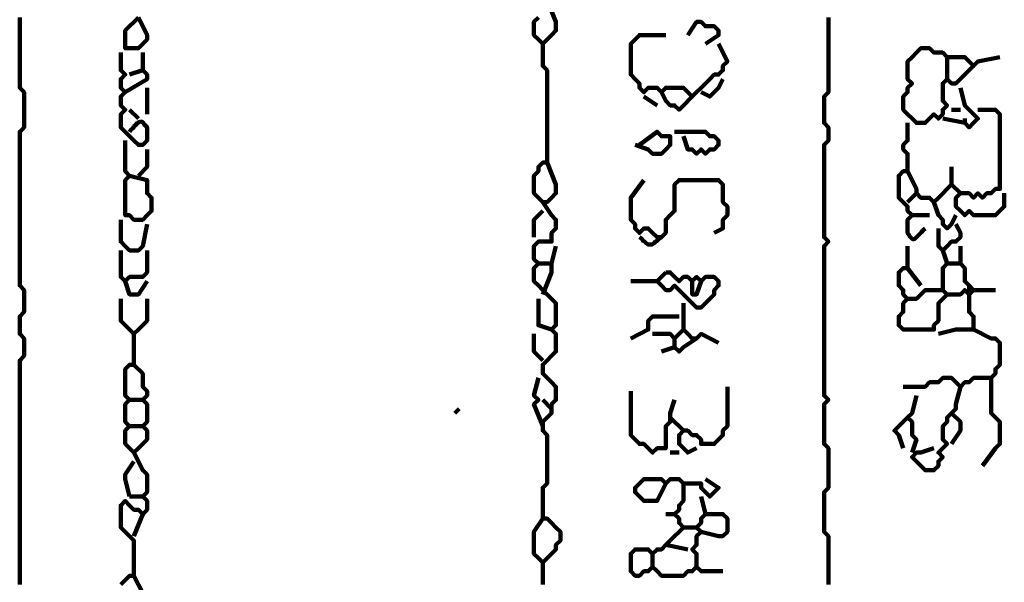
# Model space of a CAD drawing. Header units: metres. Extents: x 1704 to 4131, y 3282 to 4241.
# Tile 33 of 78: x 2249 to 2251.06, y 4216.6 to 4217.78. Entities that reach past the tile are written whole.
import ezdxf

# ---------------------------------------------------------------- set-up
doc = ezdxf.new("R2010")
doc.units = ezdxf.units.M
doc.layers.add('P', color=250, linetype='Continuous', lineweight=100)

msp = doc.modelspace()

# ---------------------------------------------------------------- linework, layer by layer
at = {"layer": 'P', "color": 0, "linetype": 'Continuous'}
for points in [[(2250.0856, 4217.7876), (2250.0764, 4217.7784), (2250.0764, 4217.7692), (2250.0764, 4217.76), (2250.0764, 4217.7507), (2250.0856, 4217.7415), (2250.0949, 4217.7323), (2250.1041, 4217.7415), (2250.1133, 4217.7507), (2250.1226, 4217.76), (2250.1226, 4217.7692), (2250.1226, 4217.7784), (2250.1041, 4217.8246)], [(2248.9964, 4217.7876), (2248.9964, 4217.7784), (2248.9964, 4217.7692), (2248.9964, 4217.76), (2248.9964, 4217.7507), (2248.9964, 4217.7415), (2248.9964, 4217.7323), (2248.9964, 4217.723), (2248.9964, 4217.7138), (2248.9964, 4217.7046), (2248.9964, 4217.6953), (2248.9964, 4217.6861), (2248.9964, 4217.6769), (2248.9964, 4217.6676), (2248.9964, 4217.6584), (2248.9964, 4217.6492), (2248.9964, 4217.64), (2249.0056, 4217.6307), (2249.0056, 4217.6215), (2249.0056, 4217.6123), (2249.0056, 4217.603), (2249.0056, 4217.5938), (2249.0056, 4217.5846), (2249.0056, 4217.5753), (2249.0056, 4217.5661), (2249.0056, 4217.5569), (2248.9964, 4217.5476), (2248.9964, 4217.5384), (2248.9964, 4217.5292), (2248.9964, 4217.52), (2248.9964, 4217.5107), (2248.9964, 4217.5015), (2248.9964, 4217.4923), (2248.9964, 4217.483), (2248.9964, 4217.4738), (2248.9964, 4217.4646), (2248.9964, 4217.4553), (2248.9964, 4217.4461), (2248.9964, 4217.4369), (2248.9964, 4217.4276), (2248.9964, 4217.4184), (2248.9964, 4217.4092), (2248.9964, 4217.4), (2248.9964, 4217.3907), (2248.9964, 4217.3815), (2248.9964, 4217.3723), (2248.9964, 4217.363), (2248.9964, 4217.3538), (2248.9964, 4217.3446), (2248.9964, 4217.3353), (2248.9964, 4217.3261), (2248.9964, 4217.3169), (2248.9964, 4217.3076), (2248.9964, 4217.2984), (2248.9964, 4217.2892), (2248.9964, 4217.28), (2248.9964, 4217.2707), (2248.9964, 4217.2615), (2248.9964, 4217.2523), (2248.9964, 4217.243), (2248.9964, 4217.2338), (2248.9964, 4217.2246), (2249.0056, 4217.2153), (2249.0056, 4217.2061), (2249.0056, 4217.1969), (2249.0056, 4217.1876), (2249.0056, 4217.1784), (2249.0056, 4217.1692), (2248.9964, 4217.16), (2248.9964, 4217.1507), (2248.9964, 4217.1415), (2248.9964, 4217.1323), (2248.9964, 4217.123), (2249.0056, 4217.1138), (2249.0056, 4217.1046), (2249.0056, 4217.0953), (2249.0056, 4217.0861), (2249.0056, 4217.0769), (2248.9964, 4217.0676), (2248.9964, 4217.0584), (2248.9964, 4217.0492), (2248.9964, 4217.04), (2248.9964, 4217.0307), (2248.9964, 4217.0215), (2248.9964, 4217.0123), (2248.9964, 4217.003), (2248.9964, 4216.9938), (2248.9964, 4216.9846), (2248.9964, 4216.9753), (2248.9964, 4216.9661), (2248.9964, 4216.9569), (2248.9964, 4216.9476), (2248.9964, 4216.9384), (2248.9964, 4216.9292), (2248.9964, 4216.92), (2248.9964, 4216.9107), (2248.9964, 4216.9015), (2248.9964, 4216.8923), (2248.9964, 4216.883), (2248.9964, 4216.8738), (2248.9964, 4216.8646), (2248.9964, 4216.8553), (2248.9964, 4216.8461), (2248.9964, 4216.8369), (2248.9964, 4216.8276), (2248.9964, 4216.8184), (2248.9964, 4216.8092), (2248.9964, 4216.8), (2248.9964, 4216.7907), (2248.9964, 4216.7815), (2248.9964, 4216.7723), (2248.9964, 4216.763), (2248.9964, 4216.7538), (2248.9964, 4216.7446), (2248.9964, 4216.7353), (2248.9964, 4216.7261), (2248.9964, 4216.7169), (2248.9964, 4216.7076), (2248.9964, 4216.6984), (2248.9964, 4216.6892), (2248.9964, 4216.68), (2248.9964, 4216.6707), (2248.9964, 4216.6615), (2248.9964, 4216.6523), (2248.9964, 4216.643), (2248.9964, 4216.6338), (2248.9964, 4216.6246), (2248.9964, 4216.6153), (2248.9964, 4216.6061), (2248.9964, 4216.5969)], [(2249.2456, 4217.7876), (2249.2641, 4217.7507), (2249.2641, 4217.7415), (2249.2549, 4217.7323), (2249.2456, 4217.723), (2249.2364, 4217.723), (2249.2272, 4217.723), (2249.218, 4217.723), (2249.218, 4217.7323), (2249.218, 4217.7415), (2249.218, 4217.7507), (2249.218, 4217.76), (2249.2456, 4217.7876)], [(2250.6949, 4217.7876), (2250.6949, 4217.7784), (2250.6949, 4217.7692), (2250.6949, 4217.76), (2250.6949, 4217.7507), (2250.6949, 4217.7415), (2250.6949, 4217.7323), (2250.6949, 4217.723), (2250.6949, 4217.7138), (2250.6949, 4217.7046), (2250.6949, 4217.6953), (2250.6949, 4217.6861), (2250.6949, 4217.6769), (2250.6949, 4217.6676), (2250.6949, 4217.6584), (2250.6949, 4217.6492), (2250.6949, 4217.64), (2250.6949, 4217.6307), (2250.6856, 4217.6215), (2250.6856, 4217.6123), (2250.6856, 4217.603), (2250.6856, 4217.5938), (2250.6856, 4217.5846), (2250.6856, 4217.5753), (2250.6856, 4217.5661), (2250.6949, 4217.5569), (2250.6949, 4217.5476), (2250.6949, 4217.5384), (2250.6949, 4217.5292), (2250.6856, 4217.52), (2250.6856, 4217.5107), (2250.6856, 4217.5015), (2250.6856, 4217.4923), (2250.6856, 4217.483), (2250.6856, 4217.4738), (2250.6856, 4217.4646), (2250.6856, 4217.4553), (2250.6856, 4217.4461), (2250.6856, 4217.4369), (2250.6856, 4217.4276), (2250.6856, 4217.4184), (2250.6856, 4217.4092), (2250.6856, 4217.4), (2250.6856, 4217.3907), (2250.6856, 4217.3815), (2250.6856, 4217.3723), (2250.6856, 4217.363), (2250.6856, 4217.3538), (2250.6856, 4217.3446), (2250.6856, 4217.3353), (2250.6856, 4217.3261), (2250.6949, 4217.3169), (2250.6856, 4217.3076), (2250.6856, 4217.2984), (2250.6856, 4217.2892), (2250.6856, 4217.28), (2250.6856, 4217.2707), (2250.6856, 4217.2615), (2250.6856, 4217.2523), (2250.6856, 4217.243), (2250.6856, 4217.2338), (2250.6856, 4217.2246), (2250.6856, 4217.2153), (2250.6856, 4217.2061), (2250.6856, 4217.1969), (2250.6856, 4217.1876), (2250.6856, 4217.1784), (2250.6856, 4217.1692), (2250.6856, 4217.16), (2250.6856, 4217.1507), (2250.6856, 4217.1415), (2250.6856, 4217.1323), (2250.6856, 4217.123), (2250.6856, 4217.1138), (2250.6856, 4217.1046), (2250.6856, 4217.0953), (2250.6856, 4217.0861), (2250.6856, 4217.0769), (2250.6856, 4217.0676), (2250.6856, 4217.0584), (2250.6856, 4217.0492), (2250.6856, 4217.04), (2250.6856, 4217.0307), (2250.6856, 4217.0215), (2250.6856, 4217.0123), (2250.6856, 4217.003), (2250.6856, 4216.9938), (2250.6949, 4216.9846), (2250.6856, 4216.9753), (2250.6856, 4216.9661), (2250.6856, 4216.9569), (2250.6856, 4216.9476), (2250.6856, 4216.9384), (2250.6856, 4216.9292), (2250.6856, 4216.92), (2250.6856, 4216.9107), (2250.6856, 4216.9015), (2250.6856, 4216.8923), (2250.6949, 4216.883), (2250.6949, 4216.8738), (2250.6949, 4216.8646), (2250.6949, 4216.8553), (2250.6949, 4216.8461), (2250.6949, 4216.8369), (2250.6949, 4216.8276), (2250.6949, 4216.8184), (2250.6949, 4216.8092), (2250.6949, 4216.8), (2250.6856, 4216.7907), (2250.6856, 4216.7815), (2250.6856, 4216.7723), (2250.6856, 4216.763), (2250.6856, 4216.7538), (2250.6856, 4216.7446), (2250.6856, 4216.7353), (2250.6856, 4216.7261), (2250.6856, 4216.7169), (2250.6856, 4216.7076), (2250.6949, 4216.6984), (2250.6949, 4216.6892), (2250.6949, 4216.68), (2250.6949, 4216.6707), (2250.6949, 4216.6615), (2250.6949, 4216.6523), (2250.6949, 4216.643), (2250.6949, 4216.6338), (2250.6949, 4216.6246), (2250.6949, 4216.6153), (2250.6949, 4216.6061), (2250.6949, 4216.5969)], [(2250.3995, 4217.7507), (2250.418, 4217.7784), (2250.4272, 4217.7784), (2250.4364, 4217.7692), (2250.4456, 4217.7692), (2250.4549, 4217.7692), (2250.4641, 4217.76), (2250.4641, 4217.7507), (2250.4364, 4217.7323)], [(2250.4641, 4217.7323), (2250.4826, 4217.6953), (2250.4733, 4217.6861), (2250.4733, 4217.6769), (2250.4641, 4217.6676), (2250.4549, 4217.6676), (2250.4456, 4217.6584), (2250.4364, 4217.6492), (2250.4272, 4217.64), (2250.418, 4217.6307), (2250.4087, 4217.6215), (2250.3995, 4217.6307), (2250.3903, 4217.64), (2250.381, 4217.64), (2250.3718, 4217.64), (2250.3626, 4217.64), (2250.3533, 4217.64), (2250.3441, 4217.6307), (2250.3349, 4217.64), (2250.3256, 4217.64), (2250.3164, 4217.64), (2250.3072, 4217.6307), (2250.298, 4217.64), (2250.298, 4217.6492), (2250.2887, 4217.6584), (2250.2795, 4217.6676), (2250.2795, 4217.6769), (2250.2795, 4217.6861), (2250.2795, 4217.6953), (2250.2795, 4217.7046), (2250.2795, 4217.7138), (2250.2795, 4217.723), (2250.2795, 4217.7323), (2250.2887, 4217.7415), (2250.298, 4217.7507), (2250.3072, 4217.7507), (2250.3533, 4217.7507)], [(2250.0949, 4217.7323), (2250.0949, 4217.6953), (2250.0949, 4217.6861), (2250.1041, 4217.6769), (2250.1041, 4217.6676), (2250.1041, 4217.6584), (2250.1041, 4217.6492), (2250.1041, 4217.64), (2250.1041, 4217.6307), (2250.1041, 4217.6215), (2250.1041, 4217.6123), (2250.1041, 4217.603), (2250.1041, 4217.5938), (2250.1041, 4217.5846), (2250.1041, 4217.5753), (2250.1041, 4217.5661), (2250.1041, 4217.5569), (2250.1041, 4217.5476), (2250.1041, 4217.5384), (2250.1041, 4217.5292), (2250.1041, 4217.52), (2250.1041, 4217.5107), (2250.1041, 4217.5015), (2250.1041, 4217.4923), (2250.1041, 4217.483), (2250.0949, 4217.483), (2250.0856, 4217.4738), (2250.0856, 4217.4646), (2250.0764, 4217.4553), (2250.0764, 4217.4461), (2250.0764, 4217.4369), (2250.0764, 4217.4276), (2250.0764, 4217.4184), (2250.0856, 4217.4092), (2250.0949, 4217.4), (2250.1041, 4217.4), (2250.1133, 4217.4092), (2250.1226, 4217.4184), (2250.1226, 4217.4276), (2250.1226, 4217.4369), (2250.1041, 4217.483)], [(2250.9995, 4217.6861), (2250.9626, 4217.6492), (2250.9533, 4217.6492), (2250.9441, 4217.6584), (2250.9349, 4217.6492), (2250.9349, 4217.64), (2250.9349, 4217.6307), (2250.9349, 4217.6215), (2250.9349, 4217.6123), (2250.9441, 4217.603), (2250.9349, 4217.5938), (2250.9349, 4217.5846), (2250.9256, 4217.5753), (2250.9164, 4217.5846), (2250.9072, 4217.5753), (2250.898, 4217.5661), (2250.8887, 4217.5661), (2250.8795, 4217.5661), (2250.8703, 4217.5753), (2250.861, 4217.5846), (2250.8518, 4217.5938), (2250.8518, 4217.603), (2250.8518, 4217.6123), (2250.8518, 4217.6215), (2250.861, 4217.6307), (2250.861, 4217.64), (2250.8703, 4217.6492), (2250.861, 4217.6584), (2250.861, 4217.6676), (2250.861, 4217.6769), (2250.861, 4217.6861), (2250.861, 4217.6953), (2250.8703, 4217.7046), (2250.8795, 4217.7138), (2250.8887, 4217.723), (2250.898, 4217.723), (2250.9072, 4217.723), (2250.9164, 4217.7138), (2250.9256, 4217.7138), (2250.9349, 4217.7138), (2250.9441, 4217.7046), (2250.9533, 4217.7046), (2250.9626, 4217.7046), (2250.9718, 4217.7046), (2250.981, 4217.7046), (2250.9903, 4217.6953), (2250.9995, 4217.6861), (2251.0087, 4217.6953), (2251.0549, 4217.7046)], [(2249.2087, 4217.7138), (2249.2087, 4217.6769), (2249.218, 4217.6676), (2249.2087, 4217.6584), (2249.2087, 4217.6492), (2249.2087, 4217.64), (2249.218, 4217.6307), (2249.2087, 4217.6215), (2249.2087, 4217.6123), (2249.2087, 4217.603), (2249.218, 4217.5938), (2249.2087, 4217.5846), (2249.2087, 4217.5753), (2249.2087, 4217.5661), (2249.2087, 4217.5569), (2249.218, 4217.5476), (2249.2272, 4217.5384), (2249.2364, 4217.5292), (2249.2456, 4217.52), (2249.2549, 4217.52), (2249.2641, 4217.5292), (2249.2641, 4217.5384), (2249.2641, 4217.5476), (2249.2641, 4217.5569), (2249.261, 4217.56), (2249.258, 4217.563), (2249.2549, 4217.5676), (2249.2503, 4217.5692), (2249.2472, 4217.5676), (2249.2441, 4217.5661), (2249.2395, 4217.5615), (2249.2364, 4217.5584), (2249.2349, 4217.5553), (2249.2303, 4217.5523), (2249.2272, 4217.5476)], [(2249.2549, 4217.7138), (2249.2549, 4217.6769), (2249.2641, 4217.6676), (2249.2641, 4217.6584), (2249.218, 4217.6307)], [(2250.9441, 4217.7046), (2250.9441, 4217.6584)], [(2249.2272, 4217.6676), (2249.2549, 4217.6769)], [(2250.4733, 4217.6584), (2250.4641, 4217.64), (2250.4549, 4217.6307), (2250.4456, 4217.6215), (2250.4272, 4217.6307)], [(2249.2641, 4217.64), (2249.2641, 4217.6215), (2249.2641, 4217.6123), (2249.2641, 4217.603), (2249.2641, 4217.5846)], [(2250.9718, 4217.64), (2250.981, 4217.603), (2250.9903, 4217.5938), (2250.9995, 4217.5846), (2251.0087, 4217.5753), (2250.9995, 4217.5661), (2250.9903, 4217.5569), (2250.981, 4217.5661), (2250.9349, 4217.5753)], [(2250.3072, 4217.6215), (2250.3349, 4217.603)], [(2250.3441, 4217.6307), (2250.3533, 4217.6123), (2250.3626, 4217.603), (2250.3718, 4217.603), (2250.381, 4217.5938), (2250.3903, 4217.603), (2250.4087, 4217.6215)], [(2249.2272, 4217.5938), (2249.2456, 4217.5753)], [(2250.9533, 4217.5938), (2250.9718, 4217.5938)], [(2251.0087, 4217.5938), (2251.0456, 4217.5938), (2251.0549, 4217.5846), (2251.0549, 4217.5753), (2251.0549, 4217.5661), (2251.0549, 4217.5569), (2251.0549, 4217.5476), (2251.0549, 4217.5384), (2251.0549, 4217.5292), (2251.0549, 4217.52), (2251.0549, 4217.5107), (2251.0549, 4217.5015), (2251.0549, 4217.4923), (2251.0549, 4217.483), (2251.0549, 4217.4738), (2251.0549, 4217.4646), (2251.0549, 4217.4553), (2251.0549, 4217.4461), (2251.0549, 4217.4369), (2251.0549, 4217.4276), (2251.0456, 4217.4276), (2251.0364, 4217.4184), (2251.0272, 4217.4184), (2251.018, 4217.4092), (2251.0087, 4217.4184), (2250.9995, 4217.4092), (2250.9903, 4217.4184), (2250.981, 4217.4184), (2250.9718, 4217.4184), (2250.9626, 4217.4092), (2250.9626, 4217.4), (2250.9626, 4217.3907), (2250.9718, 4217.3815), (2250.981, 4217.3723), (2250.9903, 4217.3815), (2250.9995, 4217.3723), (2251.0087, 4217.3723), (2251.018, 4217.3723), (2251.0272, 4217.3723), (2251.0364, 4217.3723), (2251.0456, 4217.3723), (2251.0549, 4217.3815), (2251.0641, 4217.3907), (2251.0641, 4217.4), (2251.0641, 4217.4184)], [(2250.861, 4217.5661), (2250.861, 4217.5292), (2250.8518, 4217.52), (2250.8518, 4217.5107), (2250.861, 4217.5015), (2250.861, 4217.4923), (2250.861, 4217.483), (2250.861, 4217.4738), (2250.861, 4217.4646), (2250.8518, 4217.4646), (2250.8426, 4217.4553), (2250.8426, 4217.4461), (2250.8426, 4217.4369), (2250.8426, 4217.4276), (2250.8426, 4217.4184), (2250.8426, 4217.4092), (2250.8518, 4217.4), (2250.861, 4217.3907), (2250.861, 4217.3815), (2250.8703, 4217.3723), (2250.861, 4217.363), (2250.861, 4217.3538), (2250.861, 4217.3446), (2250.861, 4217.3353), (2250.8641, 4217.3307), (2250.8656, 4217.3276), (2250.8703, 4217.323), (2250.8733, 4217.3215), (2250.8764, 4217.323), (2250.8795, 4217.3261), (2250.8841, 4217.3307), (2250.8872, 4217.3338), (2250.8903, 4217.3369), (2250.8933, 4217.34), (2250.898, 4217.3446)], [(2250.981, 4217.5753), (2250.981, 4217.5661)], [(2250.298, 4217.52), (2250.3349, 4217.5476), (2250.3441, 4217.5384), (2250.3533, 4217.5384), (2250.3626, 4217.5384), (2250.3626, 4217.5292), (2250.3626, 4217.52), (2250.3533, 4217.5107), (2250.3441, 4217.5015), (2250.3349, 4217.5015), (2250.3256, 4217.5015), (2250.3164, 4217.5107), (2250.2887, 4217.52)], [(2250.3718, 4217.5476), (2250.4087, 4217.5476), (2250.418, 4217.5476), (2250.4272, 4217.5476), (2250.4364, 4217.5476), (2250.4456, 4217.5384), (2250.4549, 4217.5384), (2250.4641, 4217.5292), (2250.4641, 4217.52), (2250.4549, 4217.5107), (2250.4456, 4217.5107), (2250.4364, 4217.5015), (2250.4272, 4217.5107), (2250.418, 4217.5015), (2250.4087, 4217.5107), (2250.3995, 4217.5107), (2250.3903, 4217.5384)], [(2249.218, 4217.5292), (2249.218, 4217.4923), (2249.218, 4217.483), (2249.218, 4217.4738), (2249.218, 4217.4646), (2249.2272, 4217.4553), (2249.218, 4217.4461), (2249.218, 4217.4369), (2249.218, 4217.4276), (2249.218, 4217.4184), (2249.218, 4217.4092), (2249.218, 4217.4), (2249.218, 4217.3907), (2249.218, 4217.3815), (2249.218, 4217.3723), (2249.2272, 4217.3723), (2249.2364, 4217.363), (2249.2456, 4217.363), (2249.2549, 4217.363), (2249.2641, 4217.3723), (2249.2733, 4217.3815), (2249.2733, 4217.3907), (2249.2733, 4217.4), (2249.2733, 4217.4092), (2249.2641, 4217.4184), (2249.2641, 4217.4276), (2249.2641, 4217.4369), (2249.2641, 4217.4461), (2249.2272, 4217.4553)], [(2249.2641, 4217.5107), (2249.2641, 4217.4923), (2249.2641, 4217.483), (2249.2641, 4217.4738), (2249.2456, 4217.4553)], [(2250.9533, 4217.4738), (2250.9533, 4217.4553), (2250.9533, 4217.4461), (2250.9533, 4217.4369), (2250.9718, 4217.4184)], [(2250.861, 4217.4646), (2250.8795, 4217.4276), (2250.8795, 4217.4184), (2250.8887, 4217.4092), (2250.898, 4217.4092), (2250.9072, 4217.4092), (2250.9164, 4217.4), (2250.9256, 4217.4092), (2250.9533, 4217.4369)], [(2250.3072, 4217.4461), (2250.2795, 4217.4092), (2250.2795, 4217.4), (2250.2795, 4217.3907), (2250.2795, 4217.3815), (2250.2795, 4217.3723), (2250.2795, 4217.363), (2250.2887, 4217.3538), (2250.2887, 4217.3446), (2250.298, 4217.3353), (2250.3072, 4217.3446), (2250.3164, 4217.3446), (2250.3256, 4217.3353), (2250.3349, 4217.3261), (2250.3441, 4217.3261), (2250.3533, 4217.3353), (2250.3533, 4217.3446), (2250.3533, 4217.3538), (2250.3533, 4217.363), (2250.3626, 4217.3723), (2250.3718, 4217.3815), (2250.3718, 4217.3907), (2250.3718, 4217.4), (2250.3718, 4217.4092), (2250.3718, 4217.4184), (2250.3718, 4217.4276), (2250.3718, 4217.4369), (2250.381, 4217.4461), (2250.3903, 4217.4461), (2250.3995, 4217.4461), (2250.4087, 4217.4461), (2250.418, 4217.4461), (2250.4272, 4217.4461), (2250.4364, 4217.4461), (2250.4456, 4217.4461), (2250.4549, 4217.4461), (2250.4641, 4217.4461), (2250.4733, 4217.4369), (2250.4733, 4217.4276), (2250.4733, 4217.4184), (2250.4733, 4217.4092), (2250.4733, 4217.4), (2250.4826, 4217.3907), (2250.4826, 4217.3815), (2250.4826, 4217.3723), (2250.4733, 4217.363), (2250.4733, 4217.3538), (2250.4733, 4217.3446), (2250.4549, 4217.3353)], [(2250.8795, 4217.4184), (2250.861, 4217.4)], [(2250.0949, 4217.4), (2250.1133, 4217.3723), (2250.1226, 4217.363), (2250.1226, 4217.3538), (2250.1226, 4217.3446), (2250.1133, 4217.3353), (2250.1133, 4217.3261), (2250.1133, 4217.3169), (2250.1041, 4217.3169), (2250.0949, 4217.3169), (2250.0856, 4217.3169), (2250.0764, 4217.3076), (2250.0764, 4217.2984), (2250.0764, 4217.2892), (2250.0764, 4217.28), (2250.0856, 4217.2707), (2250.0764, 4217.2615), (2250.0764, 4217.2523), (2250.0764, 4217.243), (2250.0764, 4217.2338), (2250.0856, 4217.2246), (2250.0949, 4217.2153), (2250.1041, 4217.2061), (2250.1133, 4217.1969), (2250.1226, 4217.1876), (2250.1226, 4217.1784), (2250.1226, 4217.1692), (2250.1226, 4217.16), (2250.1226, 4217.1507), (2250.1226, 4217.1415), (2250.1133, 4217.1323), (2250.1226, 4217.123), (2250.1226, 4217.1138), (2250.1226, 4217.1046), (2250.1226, 4217.0953), (2250.1226, 4217.0861), (2250.1133, 4217.0769), (2250.1041, 4217.0676), (2250.0949, 4217.0584), (2250.0949, 4217.0492), (2250.0949, 4217.04), (2250.1041, 4217.0307), (2250.1133, 4217.0215), (2250.1226, 4217.0123), (2250.1226, 4217.003), (2250.1226, 4216.9938), (2250.1226, 4216.9846), (2250.1133, 4216.9753), (2250.1133, 4216.9661), (2250.1133, 4216.9569), (2250.1041, 4216.9476), (2250.0949, 4216.9384), (2250.0949, 4216.9292), (2250.0949, 4216.92), (2250.1041, 4216.9107), (2250.1041, 4216.9015), (2250.1041, 4216.8923), (2250.1041, 4216.883), (2250.1041, 4216.8738), (2250.1041, 4216.8646), (2250.1041, 4216.8553), (2250.1041, 4216.8461), (2250.1041, 4216.8369), (2250.1041, 4216.8276), (2250.1041, 4216.8184), (2250.1041, 4216.8092), (2250.0949, 4216.8), (2250.0949, 4216.7907), (2250.0949, 4216.7815), (2250.0949, 4216.7723), (2250.0949, 4216.763), (2250.0949, 4216.7538), (2250.0949, 4216.7446), (2250.0949, 4216.7353), (2250.1041, 4216.7353), (2250.1133, 4216.7261), (2250.1226, 4216.7169), (2250.1318, 4216.7076), (2250.1318, 4216.6984), (2250.1318, 4216.6892), (2250.1226, 4216.68), (2250.1226, 4216.6707), (2250.1133, 4216.6615), (2250.1041, 4216.6523), (2250.0949, 4216.643), (2250.0856, 4216.6523), (2250.0764, 4216.6615), (2250.0764, 4216.6707), (2250.0764, 4216.68), (2250.0764, 4216.6892), (2250.0764, 4216.6984), (2250.0764, 4216.7076), (2250.0949, 4216.7353)], [(2250.9164, 4217.4), (2250.9256, 4217.3723), (2250.9349, 4217.363), (2250.9349, 4217.3538), (2250.9441, 4217.3446), (2250.9533, 4217.3538), (2250.9626, 4217.3723)], [(2250.0949, 4217.3815), (2250.0764, 4217.363), (2250.0764, 4217.3538), (2250.0764, 4217.3446), (2250.0764, 4217.3261)], [(2250.8703, 4217.3723), (2250.9072, 4217.3723)], [(2249.2087, 4217.363), (2249.2087, 4217.3261), (2249.2087, 4217.3169), (2249.218, 4217.3076), (2249.2272, 4217.2984), (2249.2364, 4217.2984), (2249.2456, 4217.2984), (2249.2549, 4217.3076), (2249.2641, 4217.3538)], [(2250.9256, 4217.3446), (2250.9256, 4217.3076), (2250.9349, 4217.2984), (2250.9441, 4217.3076), (2250.9533, 4217.3169), (2250.9626, 4217.3169), (2250.9718, 4217.3261), (2250.9718, 4217.3353), (2250.9626, 4217.3538)], [(2250.1226, 4217.3076), (2250.1133, 4217.2707), (2250.1133, 4217.2615), (2250.1133, 4217.2523), (2250.0949, 4217.2061)], [(2250.298, 4217.3261), (2250.3026, 4217.323), (2250.3056, 4217.3184), (2250.3087, 4217.3169), (2250.3118, 4217.3138), (2250.3164, 4217.3107), (2250.321, 4217.3107), (2250.3241, 4217.3107), (2250.3287, 4217.3138), (2250.3318, 4217.3169), (2250.3349, 4217.3184), (2250.3395, 4217.323), (2250.3441, 4217.3261)], [(2250.861, 4217.3076), (2250.861, 4217.2707), (2250.861, 4217.2615), (2250.8518, 4217.2615), (2250.8426, 4217.2523), (2250.8426, 4217.243), (2250.8426, 4217.2338), (2250.8426, 4217.2246), (2250.8518, 4217.2153), (2250.8518, 4217.2061), (2250.861, 4217.1969), (2250.8518, 4217.1876), (2250.8518, 4217.1784), (2250.8518, 4217.1692), (2250.8426, 4217.16), (2250.8426, 4217.1507), (2250.8426, 4217.1415), (2250.8518, 4217.1323), (2250.861, 4217.1323), (2250.8703, 4217.1323), (2250.8795, 4217.1323), (2250.8887, 4217.1323), (2250.898, 4217.1323), (2250.9072, 4217.1323), (2250.9164, 4217.1323), (2250.9164, 4217.1415), (2250.9256, 4217.1507), (2250.9256, 4217.16), (2250.9256, 4217.1692), (2250.9256, 4217.1784), (2250.9256, 4217.1876), (2250.9349, 4217.1969), (2250.9441, 4217.2061), (2250.9349, 4217.2153), (2250.9256, 4217.2153), (2250.9164, 4217.2153), (2250.9072, 4217.2153), (2250.898, 4217.2153), (2250.8887, 4217.2061), (2250.8795, 4217.1969), (2250.861, 4217.1969)], [(2250.9718, 4217.3076), (2250.9718, 4217.2707), (2250.981, 4217.2615), (2250.981, 4217.2523), (2250.981, 4217.243), (2250.981, 4217.2338), (2250.9903, 4217.2246), (2250.9995, 4217.2153), (2250.9903, 4217.2061), (2250.981, 4217.2153), (2250.9718, 4217.2061), (2250.9626, 4217.2061), (2250.9441, 4217.2061)], [(2249.2087, 4217.2984), (2249.2087, 4217.2615), (2249.2087, 4217.2523), (2249.2087, 4217.243), (2249.218, 4217.2338), (2249.2272, 4217.243), (2249.2364, 4217.243), (2249.2456, 4217.243), (2249.2549, 4217.243), (2249.2641, 4217.2523), (2249.2641, 4217.2615), (2249.2641, 4217.2707), (2249.2641, 4217.2984)], [(2250.9349, 4217.2984), (2250.9441, 4217.2707), (2250.9349, 4217.2615), (2250.9349, 4217.2523), (2250.9349, 4217.243), (2250.9349, 4217.2338), (2250.9349, 4217.2153)], [(2250.0856, 4217.2707), (2250.1133, 4217.2707)], [(2250.9441, 4217.2707), (2250.9718, 4217.2707)], [(2250.3533, 4217.2523), (2250.3626, 4217.2523), (2250.3718, 4217.243), (2250.381, 4217.2338), (2250.3903, 4217.243), (2250.3995, 4217.243), (2250.4087, 4217.2338), (2250.418, 4217.243), (2250.4272, 4217.2338), (2250.4364, 4217.243), (2250.4456, 4217.243), (2250.4549, 4217.243), (2250.4641, 4217.2338), (2250.4641, 4217.2246), (2250.4549, 4217.2153), (2250.4549, 4217.2061), (2250.4456, 4217.1969), (2250.4364, 4217.1876), (2250.4272, 4217.1784), (2250.418, 4217.1784), (2250.4087, 4217.1876), (2250.3995, 4217.1969), (2250.3903, 4217.2061), (2250.381, 4217.2153), (2250.3718, 4217.2246), (2250.3626, 4217.2153), (2250.3533, 4217.2153), (2250.3441, 4217.2246), (2250.3349, 4217.2338), (2250.3533, 4217.2523)], [(2250.861, 4217.2615), (2250.8887, 4217.2246)], [(2249.218, 4217.2338), (2249.2272, 4217.2061), (2249.2364, 4217.2061), (2249.2456, 4217.2061), (2249.2641, 4217.2338)], [(2250.2795, 4217.2338), (2250.298, 4217.2338), (2250.3072, 4217.2338), (2250.3164, 4217.2338), (2250.3349, 4217.2338)], [(2250.4087, 4217.2338), (2250.4087, 4217.2061), (2250.418, 4217.2061), (2250.4272, 4217.2338)], [(2250.9903, 4217.2246), (2250.9903, 4217.1876), (2250.9903, 4217.1784), (2250.9903, 4217.1692), (2250.9995, 4217.16), (2250.9995, 4217.1507), (2250.9995, 4217.1415), (2250.9995, 4217.1323), (2250.9903, 4217.1323), (2250.981, 4217.1323), (2250.9718, 4217.1323), (2250.9626, 4217.1323), (2250.9256, 4217.123)], [(2250.9995, 4217.2153), (2251.0456, 4217.2153)], [(2249.2087, 4217.1969), (2249.2087, 4217.16), (2249.2087, 4217.1507), (2249.218, 4217.1415), (2249.2272, 4217.1323), (2249.2364, 4217.123), (2249.2456, 4217.1323), (2249.2549, 4217.1415), (2249.2641, 4217.1507), (2249.2641, 4217.16), (2249.2641, 4217.1692), (2249.2641, 4217.1784), (2249.2641, 4217.1969)], [(2250.0856, 4217.1969), (2250.0856, 4217.16), (2250.0856, 4217.1507), (2250.0856, 4217.1415), (2250.1133, 4217.1323)], [(2250.3903, 4217.1876), (2250.3903, 4217.1507), (2250.3903, 4217.1415), (2250.3903, 4217.1323), (2250.3995, 4217.123), (2250.4087, 4217.1138), (2250.418, 4217.1138), (2250.4272, 4217.123), (2250.4641, 4217.1046)], [(2250.2795, 4217.1138), (2250.3164, 4217.1323), (2250.3164, 4217.1415), (2250.3164, 4217.1507), (2250.3256, 4217.16), (2250.3349, 4217.16), (2250.3441, 4217.16), (2250.3533, 4217.16), (2250.381, 4217.16)], [(2249.2364, 4217.123), (2249.2364, 4217.0861), (2249.2364, 4217.0769), (2249.2364, 4217.0676), (2249.2364, 4217.0584), (2249.2272, 4217.0584), (2249.218, 4217.0492), (2249.218, 4217.04), (2249.218, 4217.0307), (2249.218, 4217.0215), (2249.218, 4217.0123), (2249.218, 4217.003), (2249.218, 4216.9938), (2249.2272, 4216.9846), (2249.218, 4216.9753), (2249.218, 4216.9661), (2249.218, 4216.9569), (2249.218, 4216.9476), (2249.218, 4216.9384), (2249.2272, 4216.9292), (2249.218, 4216.92), (2249.218, 4216.9107), (2249.218, 4216.9015), (2249.218, 4216.8923), (2249.2272, 4216.883), (2249.2364, 4216.8738), (2249.2456, 4216.883), (2249.2549, 4216.8923), (2249.2641, 4216.9015), (2249.2641, 4216.9107), (2249.2641, 4216.92), (2249.2549, 4216.9292), (2249.2641, 4216.9384), (2249.2641, 4216.9476), (2249.2641, 4216.9569), (2249.2641, 4216.9661), (2249.2641, 4216.9753), (2249.2549, 4216.9846), (2249.2641, 4216.9938), (2249.2641, 4217.003), (2249.2549, 4217.0123), (2249.2549, 4217.0215), (2249.2549, 4217.0307), (2249.2549, 4217.04), (2249.2364, 4217.0584)], [(2250.0764, 4217.123), (2250.0764, 4217.1046), (2250.0764, 4217.0953), (2250.0764, 4217.0861), (2250.0949, 4217.0676)], [(2250.3903, 4217.1323), (2250.3718, 4217.1138), (2250.3626, 4217.123), (2250.3533, 4217.123), (2250.3256, 4217.123)], [(2250.9995, 4217.1323), (2251.0364, 4217.1138), (2251.0456, 4217.1138), (2251.0549, 4217.1046), (2251.0549, 4217.0953), (2251.0549, 4217.0861), (2251.0549, 4217.0769), (2251.0549, 4217.0676), (2251.0549, 4217.0584), (2251.0456, 4217.0492), (2251.0456, 4217.04), (2251.0364, 4217.0307), (2251.0364, 4217.0215), (2251.0364, 4217.0123), (2251.0364, 4217.003), (2251.0364, 4216.9938), (2251.0364, 4216.9846), (2251.0364, 4216.9753), (2251.0364, 4216.9661), (2251.0364, 4216.9569), (2251.0456, 4216.9476), (2251.0549, 4216.9384), (2251.0549, 4216.9292), (2251.0549, 4216.92), (2251.0549, 4216.9107), (2251.0549, 4216.9015), (2251.0549, 4216.8923), (2251.0456, 4216.883), (2251.018, 4216.8461)], [(2250.3718, 4217.1138), (2250.3718, 4217.0953), (2250.381, 4217.0861), (2250.3903, 4217.0953), (2250.418, 4217.1138)], [(2250.3718, 4217.0953), (2250.3441, 4217.0861)], [(2250.0856, 4217.0307), (2250.0764, 4216.9938), (2250.0856, 4216.9846), (2250.0764, 4216.9753), (2250.0949, 4216.9292)], [(2250.8518, 4217.0123), (2250.8887, 4217.0123), (2250.898, 4217.0123), (2250.9072, 4217.0215), (2250.9164, 4217.0215), (2250.9256, 4217.0215), (2250.9349, 4217.0307), (2250.9441, 4217.0307), (2250.9533, 4217.0307), (2250.9626, 4217.0215), (2250.9718, 4217.0123), (2250.981, 4217.0215), (2250.9903, 4217.0215), (2250.9995, 4217.0307), (2251.0087, 4217.0307), (2251.018, 4217.0307), (2251.0364, 4217.0307)], [(2250.2795, 4217.003), (2250.2795, 4216.9661), (2250.2795, 4216.9569), (2250.2795, 4216.9476), (2250.2795, 4216.9384), (2250.2795, 4216.9292), (2250.2795, 4216.92), (2250.2795, 4216.9107), (2250.2887, 4216.9015), (2250.298, 4216.8923), (2250.3072, 4216.8923), (2250.3164, 4216.883), (2250.3256, 4216.8738), (2250.3349, 4216.883), (2250.3441, 4216.883), (2250.3533, 4216.883), (2250.3533, 4216.8923), (2250.3533, 4216.9015), (2250.3533, 4216.9107), (2250.3533, 4216.92), (2250.3533, 4216.9292), (2250.3626, 4216.9384), (2250.3626, 4216.9476), (2250.3626, 4216.9569), (2250.3718, 4216.9846)], [(2250.4826, 4217.0123), (2250.4826, 4216.9753), (2250.4826, 4216.9661), (2250.4826, 4216.9569), (2250.4826, 4216.9476), (2250.4826, 4216.9384), (2250.4826, 4216.9292), (2250.4733, 4216.92), (2250.4733, 4216.9107), (2250.4641, 4216.9015), (2250.4549, 4216.8923), (2250.4456, 4216.8923), (2250.4364, 4216.8923), (2250.4272, 4216.8923), (2250.4272, 4216.9015), (2250.418, 4216.9107), (2250.4087, 4216.9107), (2250.3995, 4216.92), (2250.3903, 4216.92), (2250.381, 4216.9107), (2250.381, 4216.9015), (2250.381, 4216.8923), (2250.3903, 4216.883), (2250.3995, 4216.8738), (2250.418, 4216.883)], [(2250.9718, 4217.0123), (2250.9626, 4216.9753), (2250.9626, 4216.9661), (2250.9533, 4216.9569), (2250.9441, 4216.9476), (2250.9441, 4216.9384), (2250.9349, 4216.9292), (2250.9349, 4216.92), (2250.9349, 4216.9107), (2250.9349, 4216.9015), (2250.9441, 4216.8923), (2250.9349, 4216.883), (2250.9256, 4216.8738), (2250.9349, 4216.8646), (2250.9256, 4216.8553), (2250.9256, 4216.8461), (2250.9164, 4216.8369), (2250.9072, 4216.8369), (2250.898, 4216.8369), (2250.8887, 4216.8461), (2250.8795, 4216.8553), (2250.8703, 4216.8646), (2250.8795, 4216.8738), (2250.8887, 4216.8738), (2250.9164, 4216.883)], [(2249.2272, 4216.9846), (2249.2549, 4216.9846)], [(2250.0949, 4216.9846), (2250.1133, 4216.9661)], [(2250.8795, 4216.9938), (2250.8703, 4216.9569), (2250.861, 4216.9476), (2250.8703, 4216.9384), (2250.8703, 4216.9292), (2250.8703, 4216.92), (2250.8703, 4216.9107), (2250.8795, 4216.9015), (2250.8703, 4216.8738)], [(2249.9195, 4216.9661), (2249.9103, 4216.9569)], [(2250.9533, 4216.9569), (2250.9718, 4216.9384), (2250.9718, 4216.9292), (2250.9718, 4216.92), (2250.9533, 4216.8923)], [(2250.3626, 4216.9476), (2250.3903, 4216.92)], [(2250.8518, 4216.883), (2250.8426, 4216.9107), (2250.8333, 4216.92), (2250.861, 4216.9476)], [(2249.2272, 4216.9292), (2249.2549, 4216.9292)], [(2249.2364, 4216.8738), (2249.2549, 4216.8369), (2249.2641, 4216.8276), (2249.2641, 4216.8184), (2249.2641, 4216.8092), (2249.2641, 4216.8), (2249.2641, 4216.7907), (2249.2549, 4216.7815), (2249.2641, 4216.7723), (2249.2641, 4216.763), (2249.2641, 4216.7538), (2249.2549, 4216.7446), (2249.2456, 4216.7538), (2249.2364, 4216.7538), (2249.2272, 4216.763), (2249.218, 4216.7723), (2249.2087, 4216.763), (2249.2087, 4216.7538), (2249.2087, 4216.7446), (2249.2087, 4216.7353), (2249.2087, 4216.7261), (2249.2087, 4216.7169), (2249.218, 4216.7076), (2249.2272, 4216.6984), (2249.2364, 4216.6892), (2249.2364, 4216.68), (2249.2364, 4216.6707), (2249.2364, 4216.6615), (2249.2364, 4216.6523), (2249.2364, 4216.643), (2249.2364, 4216.6338), (2249.2364, 4216.6246), (2249.2364, 4216.6153), (2249.2272, 4216.6153), (2249.218, 4216.6061), (2249.2087, 4216.5969)], [(2250.3626, 4216.8738), (2250.381, 4216.8738)], [(2249.2364, 4216.8553), (2249.218, 4216.8276), (2249.218, 4216.8184), (2249.2272, 4216.7815)], [(2250.3533, 4216.8092), (2250.3349, 4216.7723), (2250.3256, 4216.7723), (2250.3164, 4216.7723), (2250.3072, 4216.7723), (2250.298, 4216.7815), (2250.2887, 4216.7907), (2250.2887, 4216.8), (2250.298, 4216.8092), (2250.3072, 4216.8184), (2250.3164, 4216.8184), (2250.3256, 4216.8184), (2250.3349, 4216.8184), (2250.3441, 4216.8184), (2250.3533, 4216.8092), (2250.3626, 4216.8184), (2250.3718, 4216.8184), (2250.381, 4216.8184), (2250.3903, 4216.8092), (2250.3995, 4216.8092), (2250.4087, 4216.8092), (2250.418, 4216.8092), (2250.4272, 4216.8092), (2250.4272, 4216.8), (2250.4364, 4216.7907), (2250.4456, 4216.7815), (2250.4549, 4216.7907), (2250.4641, 4216.8), (2250.4364, 4216.8184)], [(2250.3903, 4216.8092), (2250.3903, 4216.7723), (2250.381, 4216.763), (2250.381, 4216.7538), (2250.3718, 4216.7446), (2250.381, 4216.7353), (2250.381, 4216.7261), (2250.3903, 4216.7169), (2250.381, 4216.7076), (2250.3718, 4216.6984), (2250.3626, 4216.6892), (2250.3533, 4216.68), (2250.3441, 4216.6707), (2250.3349, 4216.6707), (2250.3256, 4216.6615), (2250.3164, 4216.6707), (2250.3072, 4216.6707), (2250.298, 4216.6707), (2250.2887, 4216.6707), (2250.2795, 4216.6615), (2250.2795, 4216.6523), (2250.2795, 4216.643), (2250.2795, 4216.6338), (2250.2795, 4216.6246), (2250.2887, 4216.6153), (2250.298, 4216.6153), (2250.3072, 4216.6246), (2250.3164, 4216.6246), (2250.3256, 4216.6338), (2250.3349, 4216.6246), (2250.3441, 4216.6153), (2250.3533, 4216.6153), (2250.3626, 4216.6153), (2250.3718, 4216.6153), (2250.381, 4216.6153), (2250.3903, 4216.6153), (2250.3995, 4216.6246), (2250.4087, 4216.6246), (2250.418, 4216.6338), (2250.4272, 4216.6246), (2250.4733, 4216.6246)], [(2249.2272, 4216.7815), (2249.2549, 4216.7815)], [(2250.4272, 4216.7815), (2250.4364, 4216.7446), (2250.4272, 4216.7353), (2250.4272, 4216.7261), (2250.418, 4216.7169), (2250.4272, 4216.7076), (2250.418, 4216.6984), (2250.418, 4216.6892), (2250.418, 4216.68), (2250.4087, 4216.6707), (2250.418, 4216.6615), (2250.418, 4216.6523), (2250.418, 4216.6338)], [(2249.2549, 4216.7446), (2249.2364, 4216.6984)], [(2250.3533, 4216.7446), (2250.3718, 4216.7446)], [(2250.4364, 4216.7446), (2250.4733, 4216.7446), (2250.4826, 4216.7353), (2250.4826, 4216.7261), (2250.4826, 4216.7169), (2250.4826, 4216.7076), (2250.4733, 4216.6984), (2250.4641, 4216.6984), (2250.4272, 4216.7076)], [(2250.3903, 4216.7169), (2250.418, 4216.7169)], [(2250.3533, 4216.68), (2250.3995, 4216.6707)], [(2250.3256, 4216.6615), (2250.3256, 4216.6338)], [(2250.0949, 4216.643), (2250.0949, 4216.6061), (2250.0949, 4216.5969)], [(2249.2549, 4216.5784), (2249.2364, 4216.6153)]]:
    msp.add_lwpolyline(points, dxfattribs=at)

doc.saveas('drawing.dxf')
